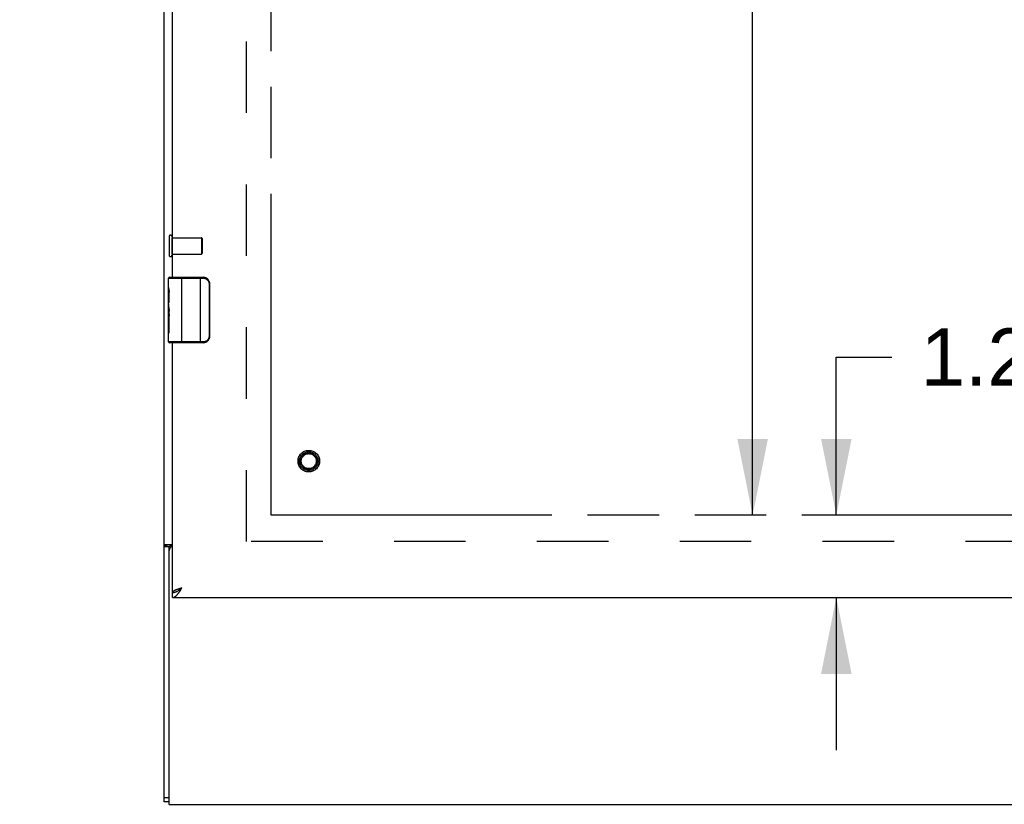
# Model space of a CAD drawing. Header units: inches. Extents: x 0 to 198, y 0 to 128.
# Tile 8 of 102: x 39 to 54, y 53 to 65. Entities that reach past the tile are written whole.
import ezdxf

# ---------------------------------------------------------------- set-up
doc = ezdxf.new("R2010")
doc.units = ezdxf.units.IN
doc.header["$LTSCALE"] = 10.872093
doc.header["$MEASUREMENT"] = 0
doc.linetypes.add('HIDDEN', pattern=[0.2, 0.1, -0.1])
doc.linetypes.add('PHANTOM', pattern=[0.8, 0.45, -0.05, 0.1, -0.05, 0.1, -0.05])
doc.layers.get('0').update_dxf_attribs({"linetype": 'CONTINUOUS'})
for name, color, linetype in [('02___PRT_ALL_AXES', 7, 'CONTINUOUS'), ('AVAILABLE_DOOR_SPACE', 7, 'CONTINUOUS'), ('DEFAULT_2', 8, 'HIDDEN'), ('DIMENSIONS', 7, 'CONTINUOUS')]:
    doc.layers.add(name, color=color, linetype=linetype)
doc.styles.get("Standard").update_dxf_attribs({"font": 'arial.ttf'})
doc.dimstyles.new('DIMSTYLE_1', dxfattribs={"dimtxt": 0.872093, "dimasz": 1.162791, "dimexe": 0.09, "dimexo": 0.07, "dimgap": 0.0375, "dimtad": 0, "dimtih": 1, "dimtoh": 1, "dimzin": 4, "dimdsep": 46, "dimtxsty": 'Standard', "dimblk": '_FILLED', "dimblk1": '_FILLED', "dimblk2": '_FILLED', "dimcen": 0.09, "dimazin": 1, "dimtfac": 1, "dimtofl": 0, "dimtmove": 0, "dimatfit": 3, "dimldrblk": '_FILLED', "dimfxl": 0, "dimtolj": 1, "dimtzin": 4, "dimarcsym": 0})

# ---------------------------------------------------------------- blocks, each defined once
blk = doc.blocks.new('_FILLED')
at = {"color": 0, "linetype": 'ByBlock'}
blk.add_solid([(0, 0), (-1, 0.2), (-1, -0.2)], dxfattribs=at)
blk = doc.blocks.new('*D9')
at = {"layer": 'DIMENSIONS', "color": 2, "linetype": 'Continuous'}
for p, q in [((42.613, 76.074), (52.979, 76.074)), ((64.285, 76.074), (56.899, 76.074))]:
    blk.add_line(p, q, dxfattribs=at)
at = {"layer": 'DIMENSIONS', "color": 2, "linetype": 'Continuous', "xscale": 1.1627906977, "yscale": 1.1627906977, "zscale": 1.1627906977, "rotation": 180}
blk.add_blockref('_FILLED', (42.613, 76.074), dxfattribs=at)
at = {"layer": 'DIMENSIONS', "color": 2, "linetype": 'Continuous', "xscale": 1.1627906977, "yscale": 1.1627906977, "zscale": 1.1627906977}
blk.add_blockref('_FILLED', (64.285, 76.074), dxfattribs=at)
at = {"layer": 'DIMENSIONS', "color": 2, "linetype": 'Continuous', "insert": (54.939, 76.51), "char_height": 0.8721, "width": 3.04746, "attachment_point": 2, "line_spacing_factor": 0.9}
blk.add_mtext('21.67', dxfattribs=at)
blk = doc.blocks.new('*D10')
at = {"layer": 'DIMENSIONS', "color": 2, "linetype": 'Continuous'}
for p, q in [((41.113, 74.59), (38.787, 74.59)), ((42.613, 74.59), (44.926, 74.59))]:
    blk.add_line(p, q, dxfattribs=at)
at = {"layer": 'DIMENSIONS', "color": 2, "linetype": 'Continuous', "xscale": 1.1627906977, "yscale": 1.1627906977, "zscale": 1.1627906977}
blk.add_blockref('_FILLED', (41.113, 74.59), dxfattribs=at)
at = {"layer": 'DIMENSIONS', "color": 2, "linetype": 'Continuous', "xscale": 1.1627906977, "yscale": 1.1627906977, "zscale": 1.1627906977, "rotation": 180}
blk.add_blockref('_FILLED', (42.613, 74.59), dxfattribs=at)
at = {"layer": 'DIMENSIONS', "color": 2, "linetype": 'Continuous', "insert": (45.362, 75.026), "char_height": 0.8721, "width": 2.36989, "attachment_point": 1, "line_spacing_factor": 0.9}
blk.add_mtext('1.50', dxfattribs=at)
blk = doc.blocks.new('*D12')
at = {"layer": 'DIMENSIONS', "color": 2, "linetype": 'Continuous'}
for p, q in [((49.945, 83.192), (49.945, 70.996)), ((49.945, 57.056), (49.945, 69.252))]:
    blk.add_line(p, q, dxfattribs=at)
at = {"layer": 'DIMENSIONS', "color": 2, "linetype": 'Continuous', "xscale": 1.1627906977, "yscale": 1.1627906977, "zscale": 1.1627906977}
for p, rotation in [((49.945, 83.192), 90), ((49.945, 57.056), 270)]:
    blk.add_blockref('_FILLED', p, dxfattribs=dict(at, rotation=rotation))
at = {"layer": 'DIMENSIONS', "color": 2, "linetype": 'Continuous', "insert": (49.945, 70.56), "char_height": 0.8721, "width": 3.04746, "attachment_point": 2, "line_spacing_factor": 0.9}
blk.add_mtext('26.14', dxfattribs=at)
blk = doc.blocks.new('*D13')
at = {"layer": 'DIMENSIONS', "color": 2, "linetype": 'Continuous'}
for p, q in [((51.219, 57.056), (51.219, 59.465)), ((51.219, 59.465), (52.066, 59.465)), ((51.219, 55.806), (51.219, 53.48))]:
    blk.add_line(p, q, dxfattribs=at)
at = {"layer": 'DIMENSIONS', "color": 2, "linetype": 'Continuous', "xscale": 1.1627906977, "yscale": 1.1627906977, "zscale": 1.1627906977}
for p, rotation in [((51.219, 57.056), 270), ((51.219, 55.806), 90)]:
    blk.add_blockref('_FILLED', p, dxfattribs=dict(at, rotation=rotation))
at = {"layer": 'DIMENSIONS', "color": 2, "linetype": 'Continuous', "insert": (52.502, 59.901), "char_height": 0.8721, "width": 2.36989, "attachment_point": 1, "line_spacing_factor": 0.9}
blk.add_mtext('1.25', dxfattribs=at)

msp = doc.modelspace()

# ---------------------------------------------------------------- linework, layer by layer
at = {"color": 3, "linetype": 'Continuous'}
for p, q in [((40.988, 52.695), (40.988, 98.879)), ((41.113, 60.681), (41.113, 79.567)), ((41.113, 55.881), (41.113, 59.681)), ((41.113, 56.609), (40.988, 56.609)), ((41.035, 56.601), (41.023, 56.599)), ((41.193, 55.93), (41.186, 55.928)), ((41.199, 55.932), (41.193, 55.93)), ((41.206, 55.934), (41.199, 55.932)), ((41.212, 55.936), (41.206, 55.934)), ((41.223, 55.94), (41.212, 55.936)), ((41.237, 55.944), (41.223, 55.94)), ((41.23, 55.907), (41.234, 55.914)), ((41.234, 55.914), (41.239, 55.921)), ((41.258, 55.951), (41.237, 55.944)), ((41.239, 55.921), (41.246, 55.932)), ((41.246, 55.932), (41.258, 55.951)), ((41.113, 55.806), (65.535, 55.806))]:
    msp.add_line(p, q, dxfattribs=at)
at = {"color": 7, "linetype": 'Continuous'}
for p, q in [((41.053, 60.666), (41.58, 60.666)), ((41.068, 60.681), (41.578, 60.681)), ((41.253, 59.681), (41.253, 60.681)), ((41.542, 59.681), (41.542, 60.681)), ((41.67, 60.581), (41.67, 59.781)), ((41.678, 60.581), (41.67, 60.581)), ((41.678, 60.581), (41.678, 59.781)), ((41.58, 59.696), (41.053, 59.696)), ((41.578, 59.681), (41.068, 59.681)), ((41.678, 59.781), (41.67, 59.781)), ((41.063, 56.575), (40.988, 56.575)), ((41.063, 52.657), (41.063, 56.575)), ((41.23, 55.93), (41.234, 55.933)), ((41.234, 55.933), (41.239, 55.936)), ((41.24, 55.939), (41.236, 55.937)), ((41.239, 55.936), (41.244, 55.94)), ((41.245, 55.942), (41.24, 55.939)), ((41.251, 55.946), (41.245, 55.942)), ((41.258, 55.951), (41.251, 55.946)), ((41.113, 55.806), (41.113, 55.881)), ((41.063, 52.755), (40.988, 52.755)), ((41.063, 52.695), (40.988, 52.695)), ((41.063, 52.657), (90.163, 52.657))]:
    msp.add_line(p, q, dxfattribs=at)
for points in [[(41.578, 60.681), (41.578, 60.68), (41.578, 60.68), (41.579, 60.679), (41.579, 60.678), (41.579, 60.676), (41.58, 60.674), (41.58, 60.672), (41.58, 60.67), (41.58, 60.668), (41.58, 60.666)], [(41.58, 60.666), (41.588, 60.665), (41.597, 60.664), (41.605, 60.662), (41.613, 60.66), (41.621, 60.656), (41.629, 60.652), (41.636, 60.647), (41.642, 60.642), (41.648, 60.637), (41.653, 60.631), (41.657, 60.626), (41.66, 60.62), (41.663, 60.615), (41.665, 60.609), (41.667, 60.604), (41.668, 60.599), (41.669, 60.594), (41.67, 60.589), (41.67, 60.585), (41.67, 60.581)], [(41.671, 60.617), (41.673, 60.611), (41.675, 60.605), (41.676, 60.599), (41.677, 60.593), (41.678, 60.587), (41.678, 60.581)], [(41.578, 59.681), (41.578, 59.681), (41.578, 59.681), (41.579, 59.682), (41.579, 59.683), (41.579, 59.685), (41.58, 59.687), (41.58, 59.689), (41.58, 59.691), (41.58, 59.693), (41.58, 59.696)], [(41.67, 59.781), (41.67, 59.776), (41.67, 59.772), (41.669, 59.767), (41.668, 59.762), (41.667, 59.757), (41.665, 59.752), (41.663, 59.747), (41.66, 59.741), (41.657, 59.736), (41.653, 59.73), (41.648, 59.724), (41.642, 59.719), (41.636, 59.714), (41.629, 59.709), (41.621, 59.705), (41.613, 59.702), (41.605, 59.699), (41.597, 59.697), (41.588, 59.696), (41.58, 59.696)], [(41.678, 59.781), (41.678, 59.774), (41.677, 59.768), (41.676, 59.762), (41.675, 59.756), (41.673, 59.75), (41.671, 59.744)], [(41.074, 56.586), (41.072, 56.585), (41.07, 56.584), (41.068, 56.583), (41.067, 56.582), (41.066, 56.581), (41.065, 56.58), (41.064, 56.579), (41.063, 56.577), (41.063, 56.576), (41.063, 56.575)], [(41.097, 56.609), (41.097, 56.608), (41.096, 56.606), (41.096, 56.604), (41.095, 56.603), (41.094, 56.601), (41.094, 56.6), (41.092, 56.599), (41.091, 56.597), (41.09, 56.596), (41.088, 56.595), (41.087, 56.593), (41.085, 56.592), (41.083, 56.591), (41.081, 56.59), (41.08, 56.589), (41.078, 56.588), (41.074, 56.586)], [(41.188, 55.902), (41.19, 55.904), (41.192, 55.905), (41.195, 55.906), (41.197, 55.908), (41.199, 55.909), (41.202, 55.911), (41.204, 55.912)], [(41.204, 55.912), (41.206, 55.914), (41.209, 55.915), (41.211, 55.917), (41.213, 55.918), (41.216, 55.92), (41.218, 55.921), (41.22, 55.923), (41.223, 55.925), (41.225, 55.926), (41.23, 55.93)], [(41.236, 55.937), (41.234, 55.935), (41.232, 55.934), (41.23, 55.932), (41.228, 55.931), (41.226, 55.93), (41.224, 55.928), (41.222, 55.927), (41.22, 55.925), (41.218, 55.924), (41.217, 55.923), (41.215, 55.921), (41.213, 55.92), (41.211, 55.918), (41.21, 55.917), (41.208, 55.916), (41.207, 55.914), (41.206, 55.913)], [(41.244, 55.94), (41.246, 55.942), (41.258, 55.951)], [(41.113, 55.881), (41.115, 55.881), (41.117, 55.881), (41.12, 55.881), (41.122, 55.881), (41.124, 55.881), (41.127, 55.881), (41.129, 55.882), (41.131, 55.882), (41.134, 55.882), (41.136, 55.883), (41.139, 55.883), (41.141, 55.884), (41.143, 55.884), (41.146, 55.885), (41.148, 55.886), (41.15, 55.886), (41.153, 55.887), (41.155, 55.888), (41.157, 55.889), (41.16, 55.889), (41.162, 55.89), (41.164, 55.891), (41.167, 55.892), (41.169, 55.893), (41.171, 55.894), (41.174, 55.895), (41.176, 55.896), (41.178, 55.897), (41.181, 55.899), (41.183, 55.9), (41.185, 55.901), (41.188, 55.902)]]:
    msp.add_lwpolyline(points, dxfattribs=at)
at = {"color": 3, "linetype": 'Continuous'}
for points in [[(41.023, 56.599), (41.019, 56.598), (41.016, 56.597), (41.012, 56.596), (41.009, 56.595), (41.006, 56.594), (41.004, 56.593), (41.001, 56.592), (40.999, 56.591), (40.997, 56.589), (40.995, 56.588), (40.993, 56.586), (40.992, 56.585), (40.99, 56.584), (40.989, 56.582), (40.989, 56.58), (40.988, 56.579), (40.988, 56.577), (40.988, 56.575)], [(41.059, 56.609), (41.057, 56.608), (41.054, 56.607), (41.05, 56.606), (41.047, 56.605), (41.043, 56.603), (41.039, 56.602), (41.035, 56.601)], [(41.186, 55.928), (41.183, 55.927), (41.18, 55.925), (41.177, 55.924), (41.174, 55.923), (41.171, 55.922), (41.169, 55.921), (41.166, 55.92), (41.163, 55.919), (41.16, 55.918), (41.158, 55.917), (41.155, 55.916), (41.153, 55.914), (41.15, 55.913), (41.148, 55.912), (41.146, 55.911), (41.143, 55.91), (41.141, 55.909), (41.139, 55.908), (41.137, 55.907), (41.135, 55.906), (41.133, 55.905), (41.132, 55.904), (41.13, 55.902), (41.128, 55.901), (41.127, 55.9), (41.125, 55.899), (41.124, 55.898), (41.123, 55.897), (41.121, 55.896), (41.12, 55.895), (41.119, 55.894), (41.118, 55.893), (41.117, 55.892), (41.116, 55.89), (41.116, 55.889), (41.115, 55.888), (41.114, 55.887), (41.114, 55.886), (41.113, 55.885), (41.113, 55.884), (41.113, 55.883), (41.113, 55.882), (41.113, 55.881)], [(41.113, 55.806), (41.115, 55.806), (41.117, 55.806), (41.12, 55.806), (41.122, 55.806), (41.124, 55.807), (41.127, 55.807), (41.129, 55.808), (41.131, 55.809), (41.134, 55.809), (41.136, 55.81), (41.139, 55.811), (41.141, 55.812), (41.143, 55.813), (41.146, 55.815), (41.148, 55.816), (41.15, 55.817), (41.153, 55.819), (41.155, 55.82), (41.157, 55.822), (41.16, 55.824), (41.162, 55.826), (41.164, 55.828), (41.167, 55.83), (41.169, 55.832), (41.171, 55.834), (41.174, 55.836), (41.176, 55.838), (41.178, 55.841), (41.181, 55.843), (41.183, 55.845), (41.185, 55.848), (41.188, 55.851), (41.19, 55.853), (41.192, 55.856), (41.195, 55.859), (41.197, 55.862), (41.199, 55.865), (41.202, 55.868), (41.204, 55.871), (41.206, 55.874), (41.209, 55.877), (41.211, 55.88)], [(41.211, 55.88), (41.213, 55.883), (41.216, 55.887), (41.218, 55.89), (41.22, 55.893), (41.223, 55.897), (41.225, 55.9), (41.23, 55.907)]]:
    msp.add_lwpolyline(points, dxfattribs=at)
at = {"color": 7, "linetype": 'Continuous'}
for centre, radius, start, end in [((41.068, 60.666), 0.015, 90, 180), ((41.578, 60.581), 0.1, 21.1999, 90), ((41.068, 59.696), 0.015, 180, 270), ((41.578, 59.781), 0.1, 270, 338.7946), ((41.123, 56.522), 0.06, 99.5959, 180)]:
    msp.add_arc(centre, radius, start, end, dxfattribs=at)
at = {"layer": '02___PRT_ALL_AXES', "color": 8, "linetype": 'HIDDEN'}
for p, q in [((41.106, 61.033), (41.106, 61.281)), ((41.106, 61.281), (41.553, 61.281)), ((41.106, 61.033), (41.553, 61.033))]:
    msp.add_line(p, q, dxfattribs=at)
at = {"layer": '02___PRT_ALL_AXES', "color": 7, "linetype": 'Continuous'}
for p, q in [((41.053, 60.522), (41.053, 60.666)), ((41.053, 60.266), (41.053, 60.518)), ((41.062, 60.464), (41.053, 60.464)), ((41.053, 60.432), (41.063, 60.432)), ((41.063, 60.296), (41.063, 60.453)), ((41.053, 60.296), (41.063, 60.296)), ((41.053, 59.696), (41.053, 60.263)), ((41.056, 60.233), (41.053, 60.233)), ((41.063, 60.112), (41.063, 60.165)), ((41.053, 60.101), (41.062, 60.101)), ((41.053, 60.065), (41.063, 60.065)), ((41.053, 60.002), (41.063, 60.002)), ((41.063, 59.835), (41.063, 60.065)), ((41.053, 59.835), (41.063, 59.835))]:
    msp.add_line(p, q, dxfattribs=at)
for points in [[(41.053, 60.522), (41.053, 60.518), (41.054, 60.514), (41.054, 60.509), (41.056, 60.503), (41.057, 60.496), (41.058, 60.488), (41.06, 60.48), (41.061, 60.471)], [(41.061, 60.471), (41.062, 60.462), (41.063, 60.453)], [(41.053, 60.266), (41.053, 60.258), (41.054, 60.251), (41.054, 60.243), (41.055, 60.234)], [(41.055, 60.234), (41.059, 60.207), (41.06, 60.198), (41.061, 60.189), (41.062, 60.181), (41.062, 60.173), (41.063, 60.165)], [(41.063, 60.112), (41.062, 60.106), (41.062, 60.1), (41.061, 60.094), (41.061, 60.088), (41.06, 60.082), (41.06, 60.076)]]:
    msp.add_lwpolyline(points, dxfattribs=at)
at = {"layer": '02___PRT_ALL_AXES', "color": 8, "linetype": 'HIDDEN'}
msp.add_circle((43.188, 57.881), 0.124, dxfattribs=at)
at = {"layer": '02___PRT_ALL_AXES', "color": 7, "linetype": 'Continuous'}
msp.add_ellipse((41.253, 60.099), major_axis=(0.2, 0), ratio=0.432808, start_param=-3.141593, end_param=-2.879776, dxfattribs=at)
at = {"layer": 'AVAILABLE_DOOR_SPACE', "color": 4, "linetype": 'PHANTOM'}
for p, q in [((42.613, 57.056), (42.613, 83.192)), ((64.285, 57.056), (42.613, 57.056))]:
    msp.add_line(p, q, dxfattribs=at)
at = {"layer": 'DEFAULT_2', "color": 8, "linetype": 'HIDDEN'}
for p, q in [((42.238, 56.657), (42.238, 83.59)), ((41.063, 61.299), (41.063, 61.015)), ((41.106, 61.299), (41.106, 61.015)), ((41.553, 61.281), (41.553, 61.033)), ((41.563, 61.271), (41.563, 61.043)), ((89.063, 56.657), (42.163, 56.657))]:
    msp.add_line(p, q, dxfattribs=at)
for radius in [0.164, 0.142, 0.124, 0.114]:
    msp.add_circle((43.188, 57.881), radius, dxfattribs=at)
for centre, radius, start, end in [((41.084, 61.299), 0.0215, 0, 180), ((41.553, 61.271), 0.01, 0, 90), ((41.084, 61.015), 0.0215, 180, 360), ((41.553, 61.043), 0.01, 270, 360)]:
    msp.add_arc(centre, radius, start, end, dxfattribs=at)

# ---------------------------------------------------------------- dimensions: what is measured, and where the dimension line sits
at = {"layer": 'DIMENSIONS', "color": 2, "linetype": 'Continuous'}
for base, p1, p2, angle, picture, middle in [((41.113, 74.59), (42.613, 83.192), (41.113, 61.522), 180, '*D10', (46.584, 74.585)), ((49.945, 57.056), (64.285, 83.192), (64.285, 57.056), 270, '*D12', (49.933, 70.119)), ((51.219, 55.806), (64.285, 57.056), (41.133, 55.806), 270, '*D13', (53.728, 59.46))]:
    dim = msp.add_linear_dim(base=base, p1=p1, p2=p2, angle=angle, dimstyle='DIMSTYLE_1', dxfattribs=at)
    dim.commit()
    dim.dimension.update_dxf_attribs({"geometry": picture, "text_midpoint": middle, "dimtype": 160})
dim = msp.add_linear_dim(base=(64.285, 76.074), p1=(42.613, 57.056), p2=(64.285, 57.056), dimstyle='DIMSTYLE_1', dxfattribs=at)
dim.commit()
dim.dimension.update_dxf_attribs({"geometry": '*D9', "text_midpoint": (54.928, 76.069), "dimtype": 160})

doc.saveas('drawing.dxf')
